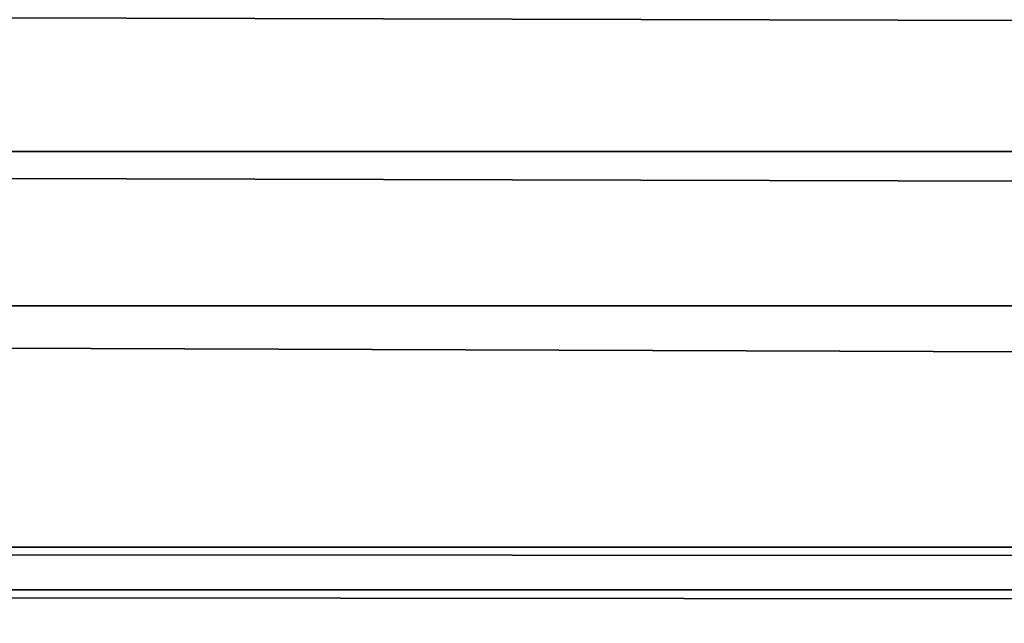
# Model space of a CAD drawing. Header units: millimetres. Extents: x -19.8 to 19.8, y 0 to 36.4.
# Tile 20 of 81: x -6.367 to -6.063, y 2.004 to 2.191. Entities that reach past the tile are written whole.
import ezdxf

# ---------------------------------------------------------------- set-up
doc = ezdxf.new("R2010")
doc.units = ezdxf.units.MM
doc.header["$LTSCALE"] = 65.185185
doc.layers.add('109', color=7, linetype='CONTINUOUS')
doc.layers.add('4', color=7, linetype='CONTINUOUS')

msp = doc.modelspace()

# ---------------------------------------------------------------- linework, layer by layer
at = {"layer": '109', "linetype": 'Continuous'}
for points in [[(-9.8, 2.2, -18.5), (9.8, 2.2, -18.5), (9.8, 2.14987, -18.49362), (-9.8, 2.2, -18.5)], [(-9.8, 2.2, -18.5), (9.8, 2.14987, -18.49362), (-9.8, 2.14987, -18.49362), (-9.8, 2.2, -18.5)], [(9.8, 2.14987, -18.49362), (9.8, 2.10214, -18.47442), (-9.8, 2.14987, -18.49362), (9.8, 2.14987, -18.49362)], [(-9.8, 2.14987, -18.49362), (9.8, 2.10214, -18.47442), (-9.8, 2.10214, -18.47442), (-9.8, 2.14987, -18.49362)], [(9.8, 2.10214, -18.47442), (9.8, 2.02741, -18.40106), (-9.8, 2.10214, -18.47442), (9.8, 2.10214, -18.47442)], [(-9.8, 2.10214, -18.47442), (9.8, 2.02741, -18.40106), (-9.8, 2.02741, -18.40106), (-9.8, 2.10214, -18.47442)], [(9.8, 2.02741, -18.40106), (9.8, 2.01429, -18.37424), (-9.8, 2.02741, -18.40106), (9.8, 2.02741, -18.40106)], [(-9.8, 2.02741, -18.40106), (9.8, 2.01429, -18.37424), (-9.8, 2.01423, -18.3741), (-9.8, 2.02741, -18.40106)], [(9.8, 2.01429, -18.37424), (9.8, 2, -18.3), (-9.8, 2.01423, -18.3741), (9.8, 2.01429, -18.37424)], [(9.8, 2, -18.3), (-9.8, 2, -18.3), (-9.8, 2.01423, -18.3741), (9.8, 2, -18.3)]]:
    msp.add_3dface(points, dxfattribs=at)
at = {"layer": '4', "linetype": 'Continuous'}
for points in [[(-3.25, 2, -4.5), (-3.25, 4, -4.5), (-8.8, 5.53323, -4.5), (-3.25, 2, -4.5)], [(-8.8, 3.32, -4.5), (-3.25, 2, -4.5), (-8.8, 5.53323, -4.5), (-8.8, 3.32, -4.5)], [(-13.1, 2, -4.5), (-3.25, 2, -4.5), (-12.5, 3.32, -4.5), (-13.1, 2, -4.5)], [(-12.5, 3.32, -4.5), (-3.25, 2, -4.5), (-8.8, 3.32, -4.5), (-12.5, 3.32, -4.5)]]:
    msp.add_3dface(points, dxfattribs=at)

doc.saveas('drawing.dxf')
